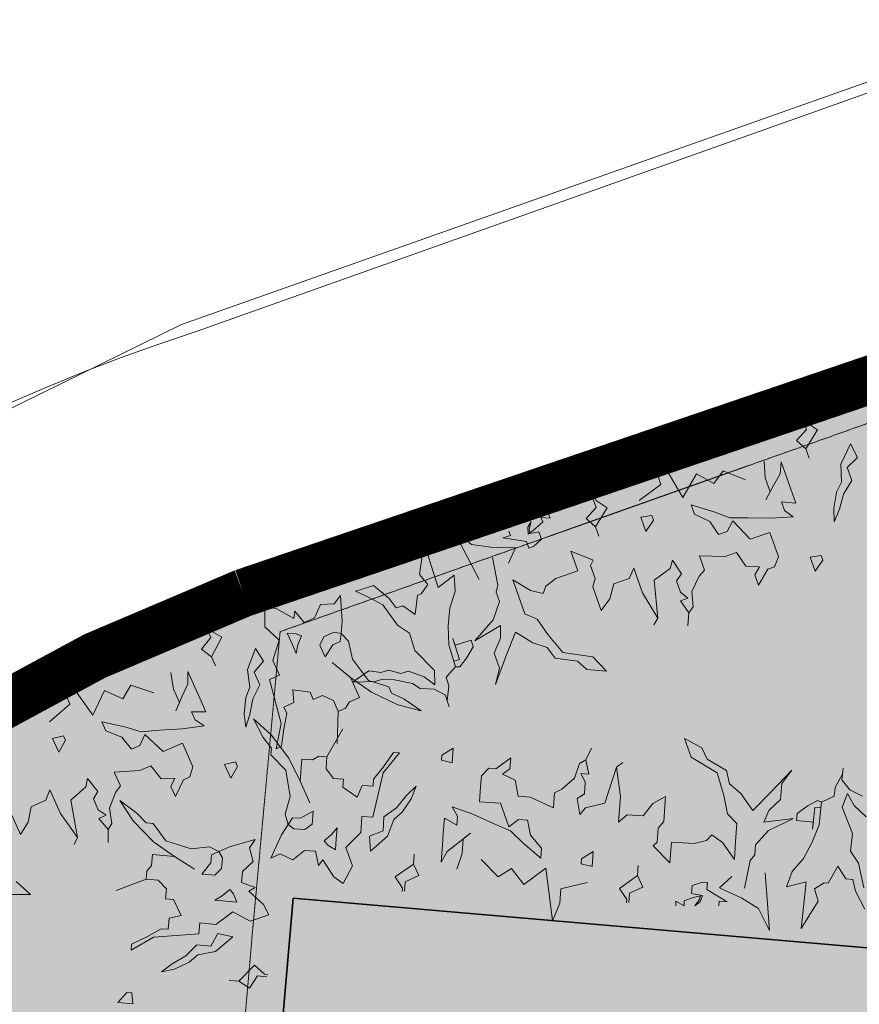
# Model space of a CAD drawing. Extents: x -1000932 to 2054797, y 285738 to 764020.
# Tile 249 of 256: x -220229 to -215876, y 580468 to 585574. Entities that reach past the tile are written whole.
import ezdxf

# ---------------------------------------------------------------- set-up
doc = ezdxf.new("R2010")
doc.units = 0
doc.header["$MEASUREMENT"] = 0
doc.linetypes.add('DASHDOT', pattern=[1, 0.5, -0.25, 0, -0.25])
doc.layers.get('0').update_dxf_attribs({"color": 1, "linetype": 'CONTINUOUS'})
for name, color, linetype in [('--schets pp', 1, 'CONTINUOUS'), ('A-0010--', 4, 'CONTINUOUS'), ('A-0900-TERREIN', 14, 'CONTINUOUS')]:
    doc.layers.add(name, color=color, linetype=linetype)
doc.layers.add('V00', color=7, linetype='CONTINUOUS', lineweight=0)

# ---------------------------------------------------------------- blocks, each defined once
blk = doc.blocks.new('eigendomssituatie')
at = {"layer": '--schets pp', "linetype": 'Continuous', "transparency": 33554495}
h = blk.add_hatch(color=72, dxfattribs=at)
h.dxf.hatch_style = 1
edge = h.paths.add_edge_path()
edge.add_line((-4176.73854586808, 36691.06924980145), (18463.26145401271, 34709.06924984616))
edge.add_arc((17095.50999903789, 29904.28082499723), 4995.671711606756, -8.030102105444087, 74.11024197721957, ccw=False)
edge.add_line((22042.19821628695, 29206.41871005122), (21519.26145413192, 23075.06924982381))
edge.add_line((21519.26145413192, 23075.06924982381), (20841.66028853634, 15037.05444403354))
edge.add_line((20841.66028853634, 15037.05444403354), (9221.227534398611, 16016.65189056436))
edge.add_line((9221.227534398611, 16016.65189056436), (-3884.161830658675, 17236.71420983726))
edge.add_line((-3884.161830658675, 17236.71420983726), (-5436.461187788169, 504.3732174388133))
edge.add_line((-5436.461187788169, 504.3732174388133), (0.01009560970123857, -0.01570527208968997))
edge.add_line((0.01009560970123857, -0.01570527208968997), (-2500.443734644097, -26949.25618684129))
edge.add_line((-2500.443734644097, -26949.25618684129), (-6846.575806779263, -26546.03876589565))
edge.add_line((-6846.575806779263, -26546.03876589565), (-6942.65260836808, -27581.58700016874))
edge.add_line((-6942.65260836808, -27581.58700016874), (-9441.92006868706, -27349.73178386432))
edge.add_line((-9441.92006868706, -27349.73178386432), (-9345.841399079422, -26314.14745333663))
edge.add_line((-9345.841399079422, -26314.14745333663), (-13692.1799018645, -25910.91512983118))
edge.add_line((-13692.1799018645, -25910.91512983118), (-13547.04518649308, -23805.32137516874))
edge.add_line((-13547.04518649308, -23805.32137516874), (-35801.37771154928, -21685.47999814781))
edge.add_line((-35801.37771154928, -21685.47999814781), (-39085.49633917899, -21480.62403194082))
edge.add_line((-39085.49633917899, -21480.62403194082), (-35449.19473665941, 20057.36991770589))
edge.add_line((-35449.19473665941, 20057.36991770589), (-40995.94876814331, 20385.16075669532))
edge.add_line((-40995.94876814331, 20385.16075669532), (-40395.08653578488, 23168.33528979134))
edge.add_arc((-32072.55263851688, 19913.76534113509), 8936.262978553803, 110.35386289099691, 158.6417595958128, ccw=False)
edge.add_line((-35180.73854598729, 28292.06924983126), (-16026.04323336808, 34806.76749201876))
edge.add_arc((-6099.484764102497, 10583.2012472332), 26178.57377053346, 85.78798549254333, 112.28329390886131, ccw=False)
at = {"layer": '--schets pp', "color": 72, "linetype": 'Continuous', "const_width": 250}
blk.add_lwpolyline([(-4176.73854586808, 36691.06924980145), (18463.26145401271, 34709.06924984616, -0.3745828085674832), (22042.19821628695, 29206.41871005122), (21519.26145413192, 23075.06924982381), (20841.66028853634, 15037.05444403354), (9221.227534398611, 16016.65189056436), (-3884.161830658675, 17236.71420983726), (-5436.461187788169, 504.3732174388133), (0.01009560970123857, -0.01570527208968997), (-2500.443734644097, -26949.25618684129), (-6846.575806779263, -26546.03876589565), (-6942.65260836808, -27581.58700016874), (-9441.92006868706, -27349.73178386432), (-9345.841399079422, -26314.14745333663), (-13692.1799018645, -25910.91512983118), (-13547.04518649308, -23805.32137516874), (-35801.37771154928, -21685.47999814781), (-39085.49633917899, -21480.62403194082), (-35449.19473665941, 20057.36991770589), (-40995.94876814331, 20385.16075669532), (-40395.08653578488, 23168.33528979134, -0.2138698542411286), (-35180.73854598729, 28292.06924983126), (-16026.04323336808, 34806.76749201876, -0.1161253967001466)], format="xyb", close=True, dxfattribs=at)

msp = doc.modelspace()

# ---------------------------------------------------------------- hatches: boundary and pattern name
at = {"linetype": 'Continuous'}
h = msp.add_hatch(color=252, dxfattribs=at)
h.dxf.hatch_style = 1
h.paths.add_polyline_path([(-218811.726151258, 581018.9308312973), (-211762.749588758, 580408.7609094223), (-211738.702713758, 580757.8507531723), (-212595.733963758, 580955.9230187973), (-212568.749588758, 581275.0148156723), (-208059.749588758, 580888.8644250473), (-207191.687088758, 580814.9093469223), (-207222.718338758, 580476.7687219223), (-208157.663651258, 580537.7960656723), (-208200.679276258, 580064.5890344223), (-187156.741776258, 578176.9288781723), (-187781.648026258, 571464.4523156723), (-200306.733963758, 572594.8937219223), (-200859.757401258, 566599.7257531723), (-216267.694901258, 568022.1945031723), (-216162.710526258, 569164.6163781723), (-219808.733963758, 569479.7413781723)])

# ---------------------------------------------------------------- linework, layer by layer
at = {"color": 4, "linetype": 'Continuous', "lineweight": 35}
msp.add_lwpolyline([(-218811.726151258, 581018.9308312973), (-211762.749588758, 580408.7609094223), (-211738.702713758, 580757.8507531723), (-212595.733963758, 580955.9230187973), (-212568.749588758, 581275.0148156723), (-208059.749588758, 580888.8644250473), (-207191.687088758, 580814.9093469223), (-207222.718338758, 580476.7687219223), (-208157.663651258, 580537.7960656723), (-208200.679276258, 580064.5890344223), (-187156.741776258, 578176.9288781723), (-187781.648026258, 571464.4523156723), (-200306.733963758, 572594.8937219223), (-200859.757401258, 566599.7257531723), (-216267.694901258, 568022.1945031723), (-216162.710526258, 569164.6163781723), (-219808.733963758, 569479.7413781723)], close=True, dxfattribs=at)
at = {"layer": 'A-0010--', "color": 14, "linetype": 'DASHDOT', "lineweight": 13}
for points in [[(-206979.733963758, 586618.9816125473), (-218878.702713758, 582400.4542687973)], [(-219562.741776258, 574611.5851281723), (-219021.694901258, 580847.8351281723), (-218878.702713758, 582400.4542687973)]]:
    msp.add_lwpolyline(points, dxfattribs=at)
at = {"layer": 'A-0900-TERREIN', "color": 14, "linetype": 'Continuous', "lineweight": 13}
for points in [[(-198471.999588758, 591361.7804406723), (-219308.999588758, 583958.7804406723, 0.3252451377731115), (-226411.997635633, 574135.7804406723), (-227111.999588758, 560602.7804406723), (-227914.999588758, 559083.7804406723), (-228046.999588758, 555824.7804406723), (-227549.999588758, 554612.7804406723), (-228048.999588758, 546438.7804406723), (-228048.999588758, 546438.7804406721), (-228545.9995887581, 540316.7804406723), (-228545.999588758, 540316.7804406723), (-229103.8874177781, 531197.926864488), (-224111.2641416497, 530926.4258098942), (-225197.2683600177, 510955.9327049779), (-230189.8916361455, 511227.4337595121), (-231607.999588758, 487040.7804406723), (-231984.999588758, 477392.7804406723), (-214526.999588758, 474405.7804406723), (-199418.999588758, 472192.7804406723), (-199255.679276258, 472942.7804406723), (-193108.640213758, 471481.0929406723), (-190938.608963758, 470963.9054406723)], [(-198471.999588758, 591361.7804406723), (-219308.999588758, 583958.7804406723, 0.3252451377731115), (-226411.997635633, 574135.7804406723), (-227111.999588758, 560602.7804406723), (-227369.5945488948, 557017.7083274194), (-227549.999588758, 554612.7804406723), (-227549.999588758, 554612.7804406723), (-228048.999588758, 546438.7804406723), (-228367.7864387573, 543593.9357442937), (-228472.4003329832, 541670.1945484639), (-228545.999588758, 540316.7804406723), (-229027.999588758, 532296.7804406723), (-229087.803295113, 531197.0522028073), (-230350.910574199, 508265.2496497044), (-230507.999588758, 505842.7804406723), (-231607.999588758, 487040.7804406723), (-231984.999588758, 477392.7804406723), (-214526.999588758, 474405.7804406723), (-199418.999588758, 472192.7804406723), (-199255.679276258, 472942.7804406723), (-193108.640213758, 471481.0929406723), (-190938.608963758, 470963.9054406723)], [(-211374.757401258, 581172.8429406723), (-211012.952713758, 585401.0773156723), (-219379.999588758, 582473.7804406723, 0.2774153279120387), (-224879.995682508, 574702.7804406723)]]:
    msp.add_lwpolyline(points, format="xyb", dxfattribs=at)
at = {"layer": 'A-0900-TERREIN', "color": 7, "linetype": 'Continuous', "lineweight": 13}
for points in [[(-216165.507401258, 583494.5480187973), (-216149.409745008, 583448.6124719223), (-216201.019120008, 583392.1261437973), (-216152.784745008, 583348.4210656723), (-216135.667557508, 583299.5128625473), (-216152.784745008, 583348.4210656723), (-216092.308182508, 583446.4581750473), (-216149.815995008, 583484.8722375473), (-216155.550370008, 583501.3644250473)], [(-215921.542557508, 583373.8175500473), (-215972.616776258, 583268.1163781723), (-215967.944901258, 583176.2550500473), (-215993.374588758, 583123.4308312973), (-216008.499588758, 583041.0968469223), (-216005.964432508, 582970.6163781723), (-215978.866776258, 583034.9738000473), (-215957.187088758, 583114.1300500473), (-215915.589432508, 583183.5753625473), (-215939.558182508, 583252.0597375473), (-215886.124588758, 583303.8702844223), (-215921.542557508, 583373.8175500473)], [(-217017.562088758, 583080.1886437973), (-216905.565995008, 583163.3058312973), (-216929.468338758, 583235.4718469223), (-216930.640213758, 583334.5206750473), (-216887.835526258, 583260.1241906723), (-216791.374588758, 583096.7667687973), (-216720.081620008, 583218.5948937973), (-216629.550370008, 583168.4991906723), (-216582.390213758, 583235.0187219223), (-216465.995682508, 583187.4132531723)], [(-217778.171463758, 582785.5187219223), (-217749.773026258, 582641.5577844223), (-217759.253495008, 582605.3253625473), (-217742.144120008, 582556.4073937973), (-217775.089432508, 582462.3331750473), (-217868.698807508, 582352.7257531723), (-217736.964432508, 582431.7745812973), (-217735.952713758, 582366.2159875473), (-217769.214432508, 582288.5460656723), (-217741.788651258, 582210.2823937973), (-217762.003495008, 582126.1827844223), (-217708.304276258, 582271.4210656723), (-217659.280838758, 582398.5538781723), (-217568.257401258, 582342.3800500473), (-217494.136307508, 582318.8898156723), (-217452.362870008, 582262.1534875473), (-217337.194901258, 582247.3683312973), (-217288.995682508, 582203.8195031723), (-217187.151932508, 582195.5597375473), (-217257.214432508, 582269.8507531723), (-217413.304276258, 582292.2823937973), (-217490.226151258, 582386.1398156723), (-217545.565995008, 582465.7960656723), (-217609.870682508, 582492.6964562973), (-217640.737870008, 582580.9054406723), (-217650.991776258, 582610.2472375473), (-217671.569901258, 582668.9562219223), (-217580.581620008, 582612.9405969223), (-217514.554276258, 582597.4132531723), (-217500.440995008, 582635.4874719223), (-217448.585526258, 582675.5890344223), (-217335.898026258, 582714.9952844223), (-217371.890213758, 582817.7179406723), (-217256.425370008, 582770.2550500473), (-217269.132401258, 582743.8390344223), (-217245.144120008, 582675.2062219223), (-217257.605057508, 582632.4034875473), (-217214.788651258, 582509.9777062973), (-217169.815995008, 582569.7941125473), (-217147.886307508, 582648.8429406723), (-217069.593338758, 582676.2120812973), (-217044.167557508, 582729.0382531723), (-216999.671463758, 582601.7179406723), (-216920.476151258, 582470.1866906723), (-216941.362870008, 582435.2355187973), (-216920.476151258, 582470.1866906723), (-216939.878495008, 582666.7374719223), (-216857.183182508, 582728.5909875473), (-216844.569901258, 582771.4445031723), (-216797.636307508, 582700.0343469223), (-216823.202713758, 582663.4230187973), (-216802.694901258, 582604.7355187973), (-216764.573807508, 582574.1691125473), (-216803.804276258, 582560.4093469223), (-216760.062088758, 582498.6632531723), (-216764.198807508, 582431.3780969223), (-216760.062088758, 582498.6632531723), (-216737.644120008, 582528.6710656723), (-216743.737870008, 582608.8820031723), (-216705.605057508, 582688.1222375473), (-216678.265213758, 582719.8234094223), (-216703.925370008, 582793.1905969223), (-216570.987870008, 582790.3097375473), (-216512.276932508, 582810.8370812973), (-216465.085526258, 582739.3038781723), (-216392.972245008, 582737.1007531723), (-216416.952713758, 582695.7823937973), (-216398.136307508, 582641.9796594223), (-216350.187088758, 582724.6261437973), (-216315.964432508, 582736.6163781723), (-216295.214432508, 582787.7745812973), (-216314.015213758, 582841.5675500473), (-216339.780838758, 582915.1144250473), (-216442.636307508, 582879.1105187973), (-216531.015213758, 582974.6730187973), (-216561.421463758, 582919.9152062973), (-216605.456620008, 582904.5187219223), (-216650.733963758, 582971.2042687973), (-216729.948807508, 583009.3644250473), (-216747.065995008, 583058.2745812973), (-216630.144120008, 583022.2999719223), (-216547.624588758, 582990.8077844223), (-216454.183182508, 582990.5519250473), (-216332.667557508, 582988.9601281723), (-216219.644120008, 582995.5480187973), (-216264.456620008, 583029.3097375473), (-216279.894120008, 583073.4913781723), (-216205.827713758, 583066.2902062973), (-216231.523026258, 583139.8155969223), (-216252.101151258, 583198.5226281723), (-216281.206620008, 583281.8273156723), (-216287.003495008, 583219.2609094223), (-216320.472245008, 583158.1124719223), (-216360.386307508, 583083.7804406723), (-216338.073807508, 583125.2902062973), (-216363.546463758, 583197.9679406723), (-216369.898026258, 583283.7316125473)], [(-217256.718338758, 583090.1984094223), (-217240.620682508, 583044.2628625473), (-217292.210526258, 582987.7687219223), (-217243.991776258, 582944.0734094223), (-217226.878495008, 582895.1613000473), (-217243.991776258, 582944.0734094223), (-217183.519120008, 583042.1085656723), (-217241.023026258, 583080.5226281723), (-217246.761307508, 583097.0148156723)], [(-217692.733963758, 582922.1984094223), (-217684.894120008, 582899.8058312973), (-217723.874588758, 582886.1593469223), (-217602.214432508, 582868.3702844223), (-217590.151932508, 582833.9542687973), (-217565.679276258, 582842.5089562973), (-217523.644120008, 582879.1984094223), (-217537.398026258, 582918.4874719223), (-217583.546463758, 582909.2745812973), (-217587.933182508, 582931.1769250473), (-217577.788651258, 582971.0831750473), (-217595.097245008, 582942.2218469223), (-217593.538651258, 582905.8077844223), (-217553.999588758, 582934.6320031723), (-217553.999588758, 582934.6320031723), (-217553.999588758, 582934.6320031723), (-217553.999588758, 582934.6320031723), (-217553.999588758, 582934.6320031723), (-217516.804276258, 582969.5929406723), (-217526.733963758, 582992.8273156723), (-217479.269120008, 582988.2277062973), (-217488.148026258, 583009.1964562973)], [(-217008.534745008, 582993.4972375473), (-216982.870682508, 582920.1359094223), (-216942.792557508, 582978.0929406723), (-216951.339432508, 583002.5441125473), (-217008.534745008, 582993.4972375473)], [(-217846.269120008, 582670.2706750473), (-217984.730057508, 582934.9659875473), (-217887.319901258, 582853.1652062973), (-217786.472245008, 582838.0030969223), (-217657.952713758, 582834.4230187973), (-217694.898026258, 582755.4855187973)], [(-218012.159745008, 582040.9659875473), (-218021.437088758, 582070.6398156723), (-218079.890213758, 582101.4054406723), (-218152.038651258, 582106.0538781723), (-218192.554276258, 582131.4347375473), (-218285.562088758, 582151.2648156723), (-218346.358963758, 582154.0577844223), (-218385.905838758, 582141.7062219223), (-218504.054276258, 582137.6476281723), (-218419.292557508, 582196.6280969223), (-218357.202713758, 582188.8702844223), (-218317.425370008, 582201.2628625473), (-218252.163651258, 582183.4191125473), (-218212.558182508, 582195.7667687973), (-218132.671463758, 582166.3663781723), (-218076.136307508, 582124.3234094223), (-218077.983963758, 582199.7120812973), (-218180.874588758, 582303.4952844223), (-218208.679276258, 582392.5734094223), (-218270.362870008, 582433.2159875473), (-218347.015213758, 582539.7511437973), (-218424.855057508, 582580.6105187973), (-218488.374588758, 582609.6886437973), (-218458.565995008, 582618.9835656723), (-218394.245682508, 582638.9972375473), (-218313.597245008, 582571.8956750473), (-218276.800370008, 582523.4659875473), (-218242.046463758, 582534.3195031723), (-218178.956620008, 582488.8780969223), (-218167.167557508, 582590.2433312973), (-218147.386307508, 582596.4113000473), (-218113.534745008, 582645.1222375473), (-218156.929276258, 582696.7277062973), (-218132.280838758, 582862.0363000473), (-218093.726151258, 582738.1769250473), (-218059.761307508, 582629.3585656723), (-217976.534745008, 582693.2706750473), (-217971.601151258, 582607.8253625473), (-217999.487870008, 582523.0851281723), (-218007.835526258, 582428.0128625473), (-218004.808182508, 582331.2726281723), (-217978.569901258, 582247.0030969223), (-217969.292557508, 582217.3273156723), (-217978.569901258, 582247.0030969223), (-217948.835526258, 582256.2863000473), (-217982.808182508, 582365.2999719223), (-217972.007401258, 582330.6320031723), (-217887.929276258, 582356.8937219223), (-217877.128495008, 582322.2238000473), (-217912.644120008, 582262.1378625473), (-217947.917557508, 582218.5616906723), (-217969.292557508, 582217.3273156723), (-218018.019120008, 582164.1515344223), (-218004.163651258, 582119.6222375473), (-218012.159745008, 582040.9659875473), (-218002.894120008, 582011.2277062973)], [(-216130.347245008, 582786.6183312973), (-216104.683182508, 582713.2570031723), (-216064.601151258, 582771.2159875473), (-216073.151932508, 582795.6652062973), (-216130.347245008, 582786.6183312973)], [(-218958.581620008, 582527.4445031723), (-218958.753495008, 582425.3605187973), (-218882.983963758, 582356.7257531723), (-218915.702713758, 582251.5284875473), (-218882.003495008, 582175.5558312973), (-218934.116776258, 582152.4581750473), (-218872.901932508, 581924.3468469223), (-218899.769120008, 581793.1984094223), (-218871.378495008, 581805.8077844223), (-218860.315995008, 581895.9249719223), (-218844.812088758, 581976.4757531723), (-218859.487870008, 582009.6378625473), (-218807.374588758, 582032.7374719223), (-218813.694901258, 582098.1476281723), (-218723.519120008, 582086.9152062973), (-218706.690995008, 582049.0089562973), (-218659.351151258, 582070.0167687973), (-218602.530838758, 582044.1769250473), (-218577.312088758, 581987.1788781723), (-218582.718338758, 581820.3898156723), (-218577.312088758, 581987.1788781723), (-218539.398026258, 582003.9718469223), (-218519.226151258, 582035.7413781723), (-218467.112870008, 582058.8409875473), (-218513.355057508, 582163.0714562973), (-218609.585526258, 582239.6085656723), (-218513.355057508, 582163.0714562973), (-218405.565995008, 582086.1437219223), (-218269.112870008, 582021.7355187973), (-218147.550370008, 581990.4113000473), (-218237.519120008, 582052.7413781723), (-218301.116776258, 582081.2120812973), (-218315.847245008, 582114.3820031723), (-218421.296463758, 582147.1925500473), (-218504.386307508, 582257.9269250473), (-218523.972245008, 582351.2394250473), (-218563.136307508, 582390.5734094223), (-218567.409745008, 582349.0050500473), (-218605.327713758, 582332.2120812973), (-218645.534745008, 582269.0460656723), (-218656.026932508, 582292.7277062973), (-218672.855057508, 582330.6359094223), (-218652.167557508, 582373.9894250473), (-218600.058182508, 582397.0812219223), (-218563.136307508, 582390.5734094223), (-218557.925370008, 582455.4484094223), (-218565.507401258, 582588.1183312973), (-218597.827713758, 582545.4601281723), (-218669.882401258, 582541.8448937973), (-218700.995682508, 582471.3741906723), (-218753.261307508, 582448.2003625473), (-218801.687088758, 582506.2882531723), (-218808.007401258, 582469.3058312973), (-218898.503495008, 582520.0636437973), (-218958.581620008, 582527.4445031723)], [(-219258.468338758, 582414.3780969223), (-219238.722245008, 582369.8878625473), (-219285.608963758, 582309.4288781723), (-219234.011307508, 582269.7511437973), (-219213.011307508, 582222.3800500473), (-219234.011307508, 582269.7511437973), (-219181.628495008, 582372.3409875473), (-219242.046463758, 582405.9972375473), (-219249.089432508, 582421.9738000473)], [(-218841.722245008, 582391.9972375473), (-218818.636307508, 582339.8761437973), (-218795.440995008, 582287.6027062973), (-218786.515213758, 582331.4230187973), (-218768.105057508, 582379.2941125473), (-218795.394120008, 582389.8331750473), (-218841.722245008, 582391.9972375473)], [(-219005.569901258, 582313.6945031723), (-219047.960526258, 582204.2218469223), (-219035.901932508, 582113.0382531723), (-219056.991776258, 582058.3351281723), (-219065.433182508, 581975.0499719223), (-219057.230057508, 581905.0030969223), (-219035.405838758, 581971.3351281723), (-219020.175370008, 582051.9796594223), (-218984.304276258, 582124.5499719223), (-219013.714432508, 582190.8820031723), (-218964.628495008, 582246.8292687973), (-219005.569901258, 582313.6945031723)], [(-220277.550370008, 581467.0480187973), (-220225.011307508, 581348.4679406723), (-220185.003495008, 581411.7140344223), (-220169.515213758, 581492.2726281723), (-220093.683182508, 581525.8605187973), (-220072.593338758, 581580.5636437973), (-220017.983963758, 581457.2413781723), (-219928.448807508, 581332.5206750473), (-219946.452713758, 581295.9991906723), (-219928.448807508, 581332.5206750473), (-219963.624588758, 581526.8683312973), (-219886.183182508, 581595.1827844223), (-219877.062088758, 581638.9152062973), (-219824.530838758, 581571.5167687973), (-219847.062088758, 581532.9659875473), (-219821.890213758, 581476.1202844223), (-219781.433182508, 581448.7238000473), (-219819.425370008, 581431.8488000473), (-219770.851151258, 581373.8292687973), (-219769.554276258, 581306.4288781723), (-219770.851151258, 581373.8292687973), (-219750.921463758, 581405.5441125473), (-219763.460526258, 581485.0030969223), (-219731.835526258, 581567.0577844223), (-219707.136307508, 581600.8585656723), (-219738.624588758, 581671.9191125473), (-219605.886307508, 581679.7589562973), (-219549.023026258, 581704.9503625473), (-219496.222245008, 581637.4523156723), (-219424.163651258, 581641.0655969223), (-219444.737870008, 581597.9503625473), (-219421.648026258, 581545.8370812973), (-219380.515213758, 581632.0792687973), (-219347.366776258, 581646.7882531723), (-219330.808182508, 581699.4523156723), (-219353.882401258, 581751.5558312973), (-219385.491776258, 581822.7863000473), (-219485.108963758, 581778.6124719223), (-219580.901932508, 581866.7452844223), (-219606.796463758, 581809.7140344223), (-219649.448807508, 581790.8195031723), (-219699.948807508, 581853.6417687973), (-219781.983963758, 581885.2941125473), (-219802.983963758, 581932.6671594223), (-219683.546463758, 581906.2296594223), (-219598.753495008, 581881.4894250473), (-219505.597245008, 581888.7628625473), (-219384.351151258, 581896.9659875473), (-219272.222245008, 581912.6378625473), (-219319.608963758, 581942.6788781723), (-219338.558182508, 581985.4738000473), (-219264.151932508, 581984.2628625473), (-219295.687088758, 582055.4796594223), (-219320.925370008, 582112.3390344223), (-219356.651932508, 582193.0265344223), (-219357.386307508, 582130.1964562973), (-219385.823807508, 582066.5499719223), (-219419.616776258, 581989.2452844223), (-219400.722245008, 582032.4171594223), (-219431.968338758, 582102.8058312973), (-219445.206620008, 582187.7784875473)], [(-220074.366776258, 581932.7159875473), (-219969.433182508, 582024.5870812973), (-219999.069901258, 582094.5929406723), (-220008.218338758, 582193.2238000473), (-219959.558182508, 582122.5187219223), (-219850.249588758, 581967.4659875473), (-219789.007401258, 582094.6398156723), (-219694.730057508, 582052.0011437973), (-219653.085526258, 582122.1046594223), (-219533.230057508, 582084.0304406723)], [(-218551.386307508, 581095.3234094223), (-218503.526932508, 581185.4952844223), (-218538.448807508, 581281.5812219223), (-218460.358963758, 581359.2980187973), (-218454.651932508, 581442.2120812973), (-218397.788651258, 581438.2823937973), (-218345.315995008, 581668.5616906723), (-218260.276932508, 581771.9542687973), (-218291.269120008, 581774.0734094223), (-218343.159745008, 581699.5695031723), (-218394.507401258, 581635.5988000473), (-218397.026932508, 581599.4230187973), (-218453.894120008, 581603.3507531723), (-218478.874588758, 581542.5675500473), (-218553.351151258, 581594.6398156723), (-218550.515213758, 581636.0167687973), (-218602.183182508, 581639.5636437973), (-218640.347245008, 581688.9601281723), (-218636.007401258, 581751.1359094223), (-218553.288651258, 581896.0695031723), (-218636.007401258, 581751.1359094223), (-218677.374588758, 581754.0070031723), (-218710.054276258, 581735.3448937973), (-218766.921463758, 581739.2745812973), (-218774.741776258, 581625.5148156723), (-218725.433182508, 581512.8800500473), (-218774.741776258, 581625.5148156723), (-218834.093338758, 581743.8956750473), (-218924.636307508, 581864.6027062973), (-219017.472245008, 581949.1007531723), (-218967.058182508, 581851.9542687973), (-218924.132401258, 581797.0655969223), (-218926.608963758, 581760.8546594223), (-218848.714432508, 581682.5714562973), (-218826.999588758, 581545.8448937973), (-218853.288651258, 581454.1945031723), (-218837.042557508, 581401.1183312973), (-218813.839432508, 581435.8702844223), (-218772.468338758, 581432.9991906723), (-218707.401932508, 581470.0577844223), (-218709.194901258, 581444.2159875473), (-218712.030838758, 581402.8390344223), (-218750.577713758, 581374.1769250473), (-218807.437088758, 581378.1105187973), (-218837.042557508, 581401.1183312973), (-218871.964432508, 581346.1964562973), (-218927.253495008, 581225.3585656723), (-218878.749588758, 581247.9698937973), (-218813.355057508, 581217.4952844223), (-218752.917557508, 581265.2609094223), (-218695.878495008, 581261.3253625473), (-218680.210526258, 581187.3409875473), (-218657.339432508, 581217.0831750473), (-218601.050370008, 581129.9210656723), (-218551.386307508, 581095.3234094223)], [(-220058.386307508, 581847.0343469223), (-220026.894120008, 581775.9796594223), (-219991.612870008, 581836.9777062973), (-220002.105057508, 581860.6613000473), (-220058.386307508, 581847.0343469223)], [(-216471.835526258, 581070.4073937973), (-216441.132401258, 581213.8937219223), (-216418.128495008, 581243.4464562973), (-216414.546463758, 581295.1476281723), (-216347.159745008, 581368.5909875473), (-216217.898026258, 581432.3741906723), (-216370.136307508, 581411.7140344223), (-216345.198807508, 581472.3527062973), (-216283.991776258, 581530.5988000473), (-216278.312088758, 581613.3331750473), (-216226.562088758, 581682.6359094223), (-216333.206620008, 581570.3644250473), (-216428.409745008, 581472.8878625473), (-216489.886307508, 581560.4171594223), (-216548.726151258, 581611.2452844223), (-216564.726151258, 581679.8605187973), (-216664.718338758, 581738.8859094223), (-216691.827713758, 581797.9171594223), (-216782.151932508, 581845.6866906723), (-216747.081620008, 581749.7804406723), (-216612.507401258, 581667.5851281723), (-216578.851151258, 581550.9933312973), (-216559.429276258, 581455.9640344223), (-216510.956620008, 581405.8761437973), (-216517.394120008, 581312.6456750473), (-216519.550370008, 581281.6378625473), (-216523.804276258, 581219.5734094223), (-216585.312088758, 581306.9425500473), (-216639.855057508, 581347.2609094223), (-216667.847245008, 581317.8429406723), (-216731.315995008, 581301.4523156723), (-216850.409745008, 581309.7023156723), (-216857.866776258, 581201.1144250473), (-216945.233963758, 581290.2804406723), (-216923.136307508, 581309.5421594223), (-216918.105057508, 581382.0714562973), (-216889.765213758, 581416.4835656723), (-216880.804276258, 581545.8722375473), (-216945.730057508, 581508.6495812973), (-216997.069901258, 581444.6671594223), (-217079.808182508, 581450.4073937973), (-217124.015213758, 581411.8995812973), (-217114.671463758, 581546.4464562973), (-217135.546463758, 581698.5519250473), (-217102.562088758, 581722.4269250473), (-217135.546463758, 581698.5519250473), (-217195.261307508, 581510.2902062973), (-217295.651932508, 581486.0812219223), (-217324.151932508, 581451.6808312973), (-217339.101151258, 581535.8136437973), (-217301.167557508, 581559.3702844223), (-217296.855057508, 581621.3878625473), (-217319.823807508, 581664.5148156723), (-217278.347245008, 581661.6808312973), (-217294.183182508, 581735.6749719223), (-217263.831620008, 581795.8702844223), (-217294.183182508, 581735.6749719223), (-217326.620682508, 581716.9484094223), (-217352.663651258, 581640.8390344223), (-217418.968338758, 581583.0714562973), (-217456.601151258, 581564.7296594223), (-217461.968338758, 581487.1905969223), (-217582.983963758, 581542.2863000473), (-217645.030838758, 581546.5870812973), (-217660.171463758, 581630.9366906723), (-217725.565995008, 581661.4113000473), (-217687.230057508, 581689.9171594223), (-217683.292557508, 581746.7804406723), (-217759.956620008, 581689.7550500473), (-217796.136307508, 581692.2394250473), (-217835.386307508, 581653.4171594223), (-217839.331620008, 581596.5695031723), (-217844.675370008, 581518.8253625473), (-217735.960526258, 581511.3273156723), (-217692.452713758, 581388.6476281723), (-217642.909745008, 581426.9679406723), (-217596.370682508, 581423.7413781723), (-217581.077713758, 581344.6007531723), (-217523.343338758, 581278.2843469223), (-217526.913651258, 581226.5890344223), (-217620.155838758, 581305.7745812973), (-217683.558182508, 581367.2687219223), (-217769.315995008, 581404.3702844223), (-217880.347245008, 581453.7745812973), (-217986.800370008, 581492.3155969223), (-217958.944901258, 581443.6124719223), (-217962.187088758, 581396.9210656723), (-218027.405838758, 581432.7628625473), (-218032.804276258, 581355.0636437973), (-218037.058182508, 581292.9991906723), (-218043.179276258, 581204.9698937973), (-218013.167557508, 581260.1749719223), (-217958.288651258, 581303.1573937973), (-217892.288651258, 581355.7120812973), (-217929.163651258, 581326.3702844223), (-217934.433182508, 581249.5382531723), (-217962.437088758, 581168.2277062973)], [(-217986.425370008, 581719.5284875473), (-217981.062088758, 581797.0636437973), (-218040.761307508, 581759.6183312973), (-218042.550370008, 581733.7784875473), (-217986.425370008, 581719.5284875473)], [(-219166.382401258, 581711.5812219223), (-219134.890213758, 581640.5265344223), (-219099.608963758, 581701.5284875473), (-219110.101151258, 581725.2081750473), (-219166.382401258, 581711.5812219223)], [(-215847.929276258, 580961.9777062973), (-215895.562088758, 581055.4523156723), (-215910.265213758, 581114.4718469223), (-215946.483963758, 581118.2120812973), (-215986.526932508, 581184.8585656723), (-216037.355057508, 581096.3683312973), (-216057.960526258, 581098.5030969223), (-216108.288651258, 581067.1007531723), (-216088.773026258, 581002.5597375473), (-216176.640213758, 580860.3859094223), (-216163.202713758, 580989.4113000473), (-216151.480057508, 581102.7999719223), (-216253.171463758, 581076.9093469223), (-216223.991776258, 581157.3702844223), (-216164.933182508, 581224.2335656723), (-216119.753495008, 581308.2999719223), (-216084.366776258, 581398.3878625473), (-216075.230057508, 581486.1730187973), (-216072.046463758, 581517.1007531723), (-216075.230057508, 581486.1730187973), (-216106.214432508, 581489.3741906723), (-216118.007401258, 581375.7999719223), (-216114.253495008, 581411.9152062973), (-216201.874588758, 581420.9601281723), (-216198.120682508, 581457.0753625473), (-216141.780838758, 581498.2765344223), (-216092.175370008, 581524.4015344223), (-216072.046463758, 581517.1007531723), (-216006.292557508, 581546.7394250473), (-216001.456620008, 581593.1222375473), (-215963.077713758, 581662.2452844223), (-215959.855057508, 581693.2238000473)], [(-215963.077713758, 581662.2452844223), (-215966.257401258, 581631.3175500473), (-215924.687088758, 581579.9855187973), (-215860.226151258, 581547.2491906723)], [(-218409.960526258, 581262.3429406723), (-218321.327713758, 581339.3195031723), (-218289.378495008, 581425.5714562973), (-218245.171463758, 581464.0773156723), (-218198.788651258, 581533.7667687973), (-218173.308182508, 581599.5284875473), (-218223.601151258, 581551.0812219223), (-218274.749588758, 581486.9015344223), (-218340.374588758, 581439.5011437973), (-218345.366776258, 581367.1144250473), (-218414.909745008, 581340.5890344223), (-218409.960526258, 581262.3429406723)], [(-218937.866776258, 580931.6964562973), (-219034.351151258, 580898.3546594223), (-219123.886307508, 580947.7081750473), (-219212.737870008, 580882.5714562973), (-219295.538651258, 580889.7511437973), (-219300.448807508, 580832.9640344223), (-219536.069901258, 580816.7179406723), (-219651.366776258, 580748.6827844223), (-219648.667557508, 580779.6320031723), (-219567.038651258, 580819.3820031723), (-219495.901932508, 580860.2238000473), (-219459.769120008, 580857.1202844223), (-219454.858963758, 580913.9113000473), (-219390.944901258, 580929.1925500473), (-219430.878495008, 581010.8253625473), (-219472.194901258, 581014.4191125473), (-219467.714432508, 581066.0148156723), (-219510.616776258, 581111.3546594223), (-219572.718338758, 581116.6769250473), (-219728.694901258, 581057.3605187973), (-219572.718338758, 581116.6769250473), (-219569.159745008, 581157.9933312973), (-219545.667557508, 581187.3937219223), (-219540.761307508, 581244.1847375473), (-219427.159745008, 581234.3292687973), (-219323.499588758, 581168.1984094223), (-219427.159745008, 581234.3292687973), (-219534.940995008, 581311.2648156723), (-219640.202713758, 581419.3780969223), (-219709.335526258, 581524.1593469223), (-219621.148026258, 581459.3331750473), (-219573.554276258, 581408.4425500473), (-219537.398026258, 581405.2902062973), (-219472.093338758, 581316.2296594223), (-219340.366776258, 581273.6398156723), (-219245.757401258, 581285.4464562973), (-219195.827713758, 581261.1905969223), (-219233.749588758, 581243.6378625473), (-219237.308182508, 581202.3234094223), (-219283.980057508, 581143.7667687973), (-219258.171463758, 581141.5421594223), (-219216.855057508, 581137.9484094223), (-219182.577713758, 581171.6027062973), (-219177.675370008, 581228.3859094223), (-219195.827713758, 581261.1905969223), (-219136.171463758, 581287.2023156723), (-219008.237870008, 581323.1495812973), (-219038.073807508, 581278.7218469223), (-219018.073807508, 581209.4015344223), (-219074.608963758, 581157.0753625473), (-219079.538651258, 581100.1144250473), (-219008.866776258, 581073.1984094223), (-219041.784745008, 581055.2003625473), (-218964.370682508, 580986.1144250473), (-218937.866776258, 580931.6964562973)], [(-215840.007401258, 581440.9366906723), (-215901.812088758, 581499.4679406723), (-215937.175370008, 581560.4054406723), (-215965.222245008, 581490.4054406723), (-215911.624588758, 581354.4445031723), (-215921.222245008, 581261.6241906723), (-215880.577713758, 581199.9425500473), (-215852.175370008, 581071.8077844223)], [(-218591.405838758, 581269.6788781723), (-218587.464432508, 581326.5480187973), (-218583.542557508, 581383.6007531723), (-218611.909745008, 581349.0304406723), (-218650.558182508, 581315.3097375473), (-218631.355057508, 581293.2394250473), (-218591.405838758, 581269.6788781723)], [(-217261.093338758, 581182.9523156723), (-217255.733963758, 581260.4874719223), (-217315.429276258, 581223.0441125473), (-217317.222245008, 581197.2023156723), (-217261.093338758, 581182.9523156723)], [(-218233.421463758, 581055.1534875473), (-218230.089432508, 581103.7140344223), (-218160.382401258, 581135.2550500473), (-218187.460526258, 581194.4445031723), (-218183.890213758, 581246.1398156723), (-218187.460526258, 581194.4445031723), (-218281.706620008, 581128.2218469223), (-218244.023026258, 581070.2355187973), (-218245.257401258, 581052.8175500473)], [(-217287.003495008, 581099.7296594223), (-217422.706620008, 581067.5421594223), (-217429.218338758, 580991.7999719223), (-217467.218338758, 580900.3234094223), (-217477.198807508, 580985.5734094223), (-217501.386307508, 581173.7355187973), (-217614.956620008, 581089.9191125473), (-217678.382401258, 581171.6691125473), (-217747.960526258, 581129.1515344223), (-217836.132401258, 581218.8195031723)], [(-217071.198807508, 580996.1769250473), (-217067.866776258, 581044.7374719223), (-216998.171463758, 581076.2921594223), (-217025.237870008, 581135.4679406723), (-217021.667557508, 581187.1652062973), (-217025.237870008, 581135.4679406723), (-217119.487870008, 581069.2452844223), (-217081.800370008, 581011.2589562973), (-217083.038651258, 580993.8409875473)], [(-216363.796463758, 581149.4386437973), (-216340.999588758, 580851.5870812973), (-216398.230057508, 580965.1847375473), (-216484.913651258, 581018.9054406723), (-216601.597245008, 581072.9015344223), (-216536.503495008, 581130.8585656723)], [(-220274.312088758, 581037.3273156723), (-220172.132401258, 581037.2999719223), (-220247.952713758, 581105.7042687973)], [(-219103.940995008, 580998.1886437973), (-219160.733963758, 581003.0851281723), (-219217.710526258, 581008.0323937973), (-219179.167557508, 581030.7140344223), (-219139.878495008, 581063.6827844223), (-219121.042557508, 581041.2980187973), (-219103.940995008, 580998.1886437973)], [(-216604.269120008, 580978.5226281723), (-216602.640213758, 581002.1905969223), (-216561.437088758, 580999.3527062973), (-216666.206620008, 581063.6984094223), (-216663.714432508, 581100.0792687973), (-216689.577713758, 581101.8761437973), (-216742.679276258, 581084.7491906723), (-216745.538651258, 581043.2179406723), (-216699.499588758, 581033.4777062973), (-216704.108963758, 581011.6202844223), (-216729.179276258, 580978.9542687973), (-216701.886307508, 580998.6437219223), (-216688.948807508, 581032.7198937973), (-216736.651932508, 581021.8331750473), (-216736.651932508, 581021.8331750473), (-216736.651932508, 581021.8331750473), (-216736.651932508, 581021.8331750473), (-216736.651932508, 581021.8331750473), (-216784.624588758, 581004.3839562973), (-216784.671463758, 580979.1183312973), (-216826.468338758, 581002.0695031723), (-216826.585526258, 580979.2999719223)], [(-219124.741776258, 580817.7921594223), (-219214.491776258, 580742.1241906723), (-219304.648026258, 580723.8898156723), (-219349.526932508, 580686.1671594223), (-219425.546463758, 580651.1163781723), (-219494.456620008, 580636.1085656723), (-219438.815995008, 580678.3038781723), (-219367.503495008, 580718.9210656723), (-219310.526932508, 580776.4288781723), (-219238.237870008, 580770.1710656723), (-219201.280838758, 580834.7765344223), (-219124.741776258, 580817.7921594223)], [(-218947.331620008, 580611.3429406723), (-218995.823807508, 580615.5577844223), (-219037.761307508, 580551.5655969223), (-219092.054276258, 580587.4679406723), (-219143.679276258, 580591.9327844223), (-219092.054276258, 580587.4679406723), (-219012.058182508, 580670.3468469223), (-218960.593338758, 580624.1515344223), (-218943.194901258, 580622.6788781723)], [(-219641.901932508, 580470.0187219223), (-219719.335526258, 580476.7062219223), (-219673.112870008, 580529.8976281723), (-219647.308182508, 580527.6710656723), (-219641.901932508, 580470.0187219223)]]:
    msp.add_lwpolyline(points, dxfattribs=at)
at = {"layer": 'A-0900-TERREIN', "color": 8, "linetype": 'Continuous', "lineweight": 13}
msp.add_lwpolyline([(-218811.726151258, 581018.9308312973), (-211762.749588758, 580408.7609094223), (-211738.702713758, 580757.8507531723), (-212595.733963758, 580955.9230187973), (-212568.749588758, 581275.0148156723), (-208059.749588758, 580888.8644250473), (-207191.687088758, 580814.9093469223), (-207222.718338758, 580476.7687219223), (-208157.663651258, 580537.7960656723), (-208200.679276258, 580064.5890344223), (-187156.741776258, 578176.9288781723), (-187781.648026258, 571464.4523156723), (-200306.733963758, 572594.8937219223), (-200859.757401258, 566599.7257531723), (-216267.694901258, 568022.1945031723), (-216162.710526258, 569164.6163781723), (-219808.733963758, 569479.7413781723)], close=True, dxfattribs=at)
at = {"layer": 'V00', "flags": 128}
for points in [[(-219390.733963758, 583993.92106565), (-198609.7339638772, 591342.9210656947)], [(-219070.7339638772, 582600.9210656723), (-199329.733963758, 589571.9210656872)], [(-226322.733963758, 574778.9210656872), (-225895.4487344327, 577179.3060667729), (-224922.3596155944, 579414.8190699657), (-223456.6822785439, 581363.2057780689), (-221578.5707427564, 582917.9140723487), (-219390.733963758, 583993.92106565)], [(-224811.7339638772, 575025.9210656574), (-224285.0819536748, 577477.1871056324), (-223076.6946907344, 579673.9728852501), (-221288.3638015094, 581431.2264722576), (-219070.7339638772, 582600.9210656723)]]:
    msp.add_lwpolyline(points, dxfattribs=at)

# ---------------------------------------------------------------- block references
at = {"layer": '--schets pp', "linetype": 'Continuous'}
msp.add_blockref('eigendomssituatie', (-183889.9954178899, 554308.851815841), dxfattribs=at)

doc.saveas('drawing.dxf')
